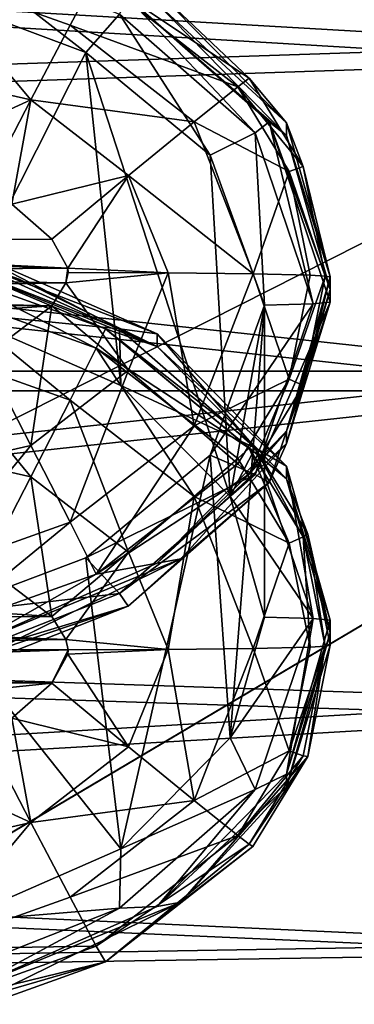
# Model space of a CAD drawing. Header units: metres. Extents: x 0 to 1004, y -708 to 0.
# Tile 48 of 98: x 261 to 272, y -166 to -136. Entities that reach past the tile are written whole.
import ezdxf

# ---------------------------------------------------------------- set-up
doc = ezdxf.new("R2010")
doc.units = ezdxf.units.M

msp = doc.modelspace()

# ---------------------------------------------------------------- linework, layer by layer
at = {"layer": 'top0123411'}
for points in [[(263.378174, -136.82605, 1939.034546), (258.749573, -135.092896, 1939.004272), (259.290771, -133.653824, 1941.442505)], [(264.403503, -135.658524, 1941.477539), (263.378174, -136.82605, 1939.034546), (259.290771, -133.653824, 1941.442505)], [(258.468689, -134.422318, 1993.949341), (253.833511, -136.496506, 1995.7229), (261.692749, -138.275192, 1995.753906)], [(261.692749, -138.275192, 1995.753906), (262.891876, -135.996094, 1993.976807), (258.468689, -134.422318, 1993.949341)], [(262.891876, -135.996094, 1993.976807), (263.692291, -134.499985, 1991.3479), (258.468689, -134.422318, 1993.949341)], [(263.692291, -134.499985, 1991.3479), (262.891876, -135.996094, 1993.976807), (268.013916, -137.874268, 1991.40686)], [(268.361938, -137.610275, 1989.904541), (265.54953, -134.945114, 1988.300781), (263.692291, -134.499985, 1991.3479)], [(268.361938, -137.610275, 1989.904541), (263.692291, -134.499985, 1991.3479), (268.013916, -137.874268, 1991.40686)], [(259.353088, -144.761124, 1393.672974), (258.749573, -135.092896, 1939.004272), (263.378174, -136.82605, 1939.034546)], [(268.547058, -139.284683, 1941.540771), (264.403503, -135.658524, 1941.477539), (264.668091, -135.165466, 1944.297852)], [(268.975861, -138.946838, 1944.363892), (268.547058, -139.284683, 1941.540771), (264.668091, -135.165466, 1944.297852)], [(268.975861, -138.946838, 1944.363892), (264.668091, -135.165466, 1944.297852), (269.499969, -139.361633, 1966.374512)], [(264.668091, -135.165466, 1944.297852), (265.549072, -135.328751, 1966.304077), (269.499969, -139.361633, 1966.374512)], [(265.549072, -135.328751, 1966.304077), (265.54953, -134.945114, 1988.300781), (269.499969, -138.977524, 1988.371094)], [(269.499969, -138.977524, 1988.371094), (265.54953, -134.945114, 1988.300781), (268.361938, -137.610275, 1989.904541)], [(269.499969, -139.361633, 1966.374512), (265.549072, -135.328751, 1966.304077), (269.499969, -138.977524, 1988.371094)], [(267.171417, -139.964554, 1939.089355), (263.378174, -136.82605, 1939.034546), (264.403503, -135.658524, 1941.477539)], [(268.547058, -139.284683, 1941.540771), (267.171417, -139.964554, 1939.089355), (264.403503, -135.658524, 1941.477539)], [(266.679657, -138.941193, 1994.028198), (262.891876, -135.996094, 1993.976807), (261.692749, -138.275192, 1995.753906)], [(262.891876, -135.996094, 1993.976807), (266.679657, -138.941193, 1994.028198), (268.013916, -137.874268, 1991.40686)], [(253.833511, -136.496506, 1995.7229), (257.823792, -140.04335, 1996.390991), (261.692749, -138.275192, 1995.753906)], [(263.378174, -136.82605, 1939.034546), (264.440735, -146.988464, 1393.711914), (259.353088, -144.761124, 1393.672974)], [(267.171417, -139.964554, 1939.089355), (267.779144, -150.375717, 1393.770996), (263.378174, -136.82605, 1939.034546)], [(267.779144, -150.375717, 1393.770996), (264.440735, -146.988464, 1393.711914), (263.378174, -136.82605, 1939.034546)], [(266.679657, -138.941193, 1994.028198), (269.590302, -140.455444, 1991.451904), (268.013916, -137.874268, 1991.40686)], [(268.361938, -137.610275, 1989.904541), (268.013916, -137.874268, 1991.40686), (270.00943, -140.309464, 1989.95166)], [(268.013916, -137.874268, 1991.40686), (269.590302, -140.455444, 1991.451904), (270.00943, -140.309464, 1989.95166)], [(270.00943, -140.309464, 1989.95166), (269.499969, -138.977524, 1988.371094), (268.361938, -137.610275, 1989.904541)], [(257.823792, -140.04335, 1996.390991), (260.292236, -140.978745, 1996.407349), (261.692749, -138.275192, 1995.753906)], [(261.692749, -138.275192, 1995.753906), (260.292236, -140.978745, 1996.407349), (261.111847, -141.460876, 1996.415649)], [(261.692749, -138.275192, 1995.753906), (261.111847, -141.460876, 1996.415649), (264.680786, -140.577316, 1995.794189)], [(264.680786, -140.577316, 1995.794189), (266.679657, -138.941193, 1994.028198), (261.692749, -138.275192, 1995.753906)], [(268.490356, -143.580215, 1994.109253), (266.679657, -138.941193, 1994.028198), (264.680786, -140.577316, 1995.794189)], [(266.679657, -138.941193, 1994.028198), (268.490356, -143.580215, 1994.109253), (269.590302, -140.455444, 1991.451904)], [(270.316803, -144.496216, 1941.631836), (268.547058, -139.284683, 1941.540771), (268.975861, -138.946838, 1944.363892)], [(270.833527, -144.446854, 1944.459961), (270.316803, -144.496216, 1941.631836), (268.975861, -138.946838, 1944.363892)], [(270.833527, -144.446854, 1944.459961), (268.975861, -138.946838, 1944.363892), (270.833527, -144.062897, 1966.456543)], [(268.975861, -138.946838, 1944.363892), (269.499969, -139.361633, 1966.374512), (270.833527, -144.062897, 1966.456543)], [(269.499969, -139.361633, 1966.374512), (269.499969, -138.977524, 1988.371094), (270.833527, -143.67894, 1988.453247)], [(270.833527, -143.67894, 1988.453247), (269.499969, -138.977524, 1988.371094), (270.00943, -140.309464, 1989.95166)], [(268.833527, -144.5392, 1939.169189), (267.171417, -139.964554, 1939.089355), (268.547058, -139.284683, 1941.540771)], [(270.316803, -144.496216, 1941.631836), (268.833527, -144.5392, 1939.169189), (268.547058, -139.284683, 1941.540771)], [(270.833527, -144.062897, 1966.456543), (269.499969, -139.361633, 1966.374512), (270.833527, -143.67894, 1988.453247)], [(267.779144, -150.375717, 1393.770996), (267.171417, -139.964554, 1939.089355), (268.833527, -144.5392, 1939.169189)], [(261.111847, -141.460876, 1996.415649), (262.335114, -142.522507, 1996.434204), (264.680786, -140.577316, 1995.794189)], [(264.680786, -140.577316, 1995.794189), (262.335114, -142.522507, 1996.434204), (262.821289, -143.409302, 1996.449707)], [(265.888214, -143.549911, 1995.845947), (264.680786, -140.577316, 1995.794189), (262.821289, -143.409302, 1996.449707)], [(265.888214, -143.549911, 1995.845947), (268.490356, -143.580215, 1994.109253), (264.680786, -140.577316, 1995.794189)], [(268.490356, -143.580215, 1994.109253), (270.227356, -143.625641, 1991.507446), (269.590302, -140.455444, 1991.451904)], [(269.590302, -140.455444, 1991.451904), (270.680603, -143.651779, 1990.009644), (270.00943, -140.309464, 1989.95166)], [(269.590302, -140.455444, 1991.451904), (270.227356, -143.625641, 1991.507446), (270.680603, -143.651779, 1990.009644)], [(270.680603, -143.651779, 1990.009644), (270.833527, -143.67894, 1988.453247), (270.00943, -140.309464, 1989.95166)], [(262.335114, -142.522507, 1996.434204), (261.111847, -141.460876, 1996.415649), (245.319977, -142.536896, 1996.434448)], [(245.319977, -142.536896, 1996.434448), (245.045654, -142.921997, 1996.441162), (262.821289, -143.409302, 1996.449707)], [(262.335114, -142.522507, 1996.434204), (245.319977, -142.536896, 1996.434448), (262.821289, -143.409302, 1996.449707)], [(262.821289, -143.409302, 1996.449707), (245.045654, -142.921997, 1996.441162), (244.833511, -143.539322, 1996.452026)], [(259.865326, -142.920441, 1388.348511), (259.290771, -143.258636, 1391.183472), (264.403503, -145.263336, 1391.218384)], [(265.54953, -145.41655, 1388.39209), (259.864807, -143.226456, 1370.809204), (259.865326, -142.920441, 1388.348511)], [(265.54953, -145.41655, 1388.39209), (259.865326, -142.920441, 1388.348511), (264.403503, -145.263336, 1391.218384)], [(263.973511, -145.256058, 1344.38269), (259.003082, -143.479126, 1344.351563), (259.138092, -143.218079, 1361.047607)], [(263.973511, -145.256058, 1344.38269), (259.138092, -143.218079, 1361.047607), (265.549072, -145.800201, 1366.395508)], [(265.549072, -145.800201, 1366.395508), (259.138092, -143.218079, 1361.047607), (261.333527, -143.748184, 1366.359619)], [(264.403503, -145.263336, 1391.218384), (259.290771, -143.258636, 1391.183472), (259.353088, -144.761124, 1393.672974)], [(261.333527, -143.748184, 1366.359619), (259.864807, -143.226456, 1370.809204), (265.549072, -145.800201, 1366.395508)], [(259.864807, -143.226456, 1370.809204), (265.54953, -145.41655, 1388.39209), (265.549072, -145.800201, 1366.395508)], [(262.821289, -143.409302, 1996.449707), (244.833511, -143.539322, 1996.452026), (262.766571, -143.860794, 1996.457642)], [(262.766571, -143.860794, 1996.457642), (244.833511, -143.539322, 1996.452026), (245.045654, -144.156662, 1996.462769)], [(263.692291, -145.845947, 1341.338013), (258.842621, -144.117615, 1341.307861), (259.003082, -143.479126, 1344.351563)], [(263.973511, -145.256058, 1344.38269), (263.692291, -145.845947, 1341.338013), (259.003082, -143.479126, 1344.351563)], [(262.833527, -143.539322, 1996.452026), (262.821289, -143.409302, 1996.449707), (262.766571, -143.860794, 1996.457642)], [(265.888214, -143.549911, 1995.845947), (262.833527, -143.539322, 1996.452026), (262.766571, -143.860794, 1996.457642)], [(265.888214, -143.549911, 1995.845947), (262.766571, -143.860794, 1996.457642), (264.680786, -146.522491, 1995.897949)], [(262.833527, -143.539322, 1996.452026), (265.888214, -143.549911, 1995.845947), (262.821289, -143.409302, 1996.449707)], [(266.679657, -148.219254, 1994.190186), (265.888214, -143.549911, 1995.845947), (264.680786, -146.522491, 1995.897949)], [(268.490356, -143.580215, 1994.109253), (265.888214, -143.549911, 1995.845947), (266.679657, -148.219254, 1994.190186)], [(269.590302, -146.795837, 1991.5625), (268.490356, -143.580215, 1994.109253), (266.679657, -148.219254, 1994.190186)], [(269.590302, -146.795837, 1991.5625), (270.227356, -143.625641, 1991.507446), (268.490356, -143.580215, 1994.109253)], [(262.766571, -143.860794, 1996.457642), (245.045654, -144.156662, 1996.462769), (262.335114, -144.556137, 1996.469727)], [(264.680786, -146.522491, 1995.897949), (262.766571, -143.860794, 1996.457642), (262.335114, -144.556137, 1996.469727)], [(270.833527, -143.67894, 1988.453247), (269.499969, -148.380371, 1988.535278), (270.833527, -144.062897, 1966.456543)], [(269.499969, -148.380371, 1988.535278), (270.833527, -143.67894, 1988.453247), (270.00943, -146.99408, 1990.068359)], [(270.680603, -143.651779, 1990.009644), (270.227356, -143.625641, 1991.507446), (269.590302, -146.795837, 1991.5625)], [(270.00943, -146.99408, 1990.068359), (270.680603, -143.651779, 1990.009644), (269.590302, -146.795837, 1991.5625)], [(270.833527, -143.67894, 1988.453247), (270.680603, -143.651779, 1990.009644), (270.00943, -146.99408, 1990.068359)], [(245.045654, -144.156662, 1996.462769), (245.319977, -144.541763, 1996.469482), (262.335114, -144.556137, 1996.469727)], [(258.468689, -145.859116, 1338.735474), (258.842621, -144.117615, 1341.307861), (262.891876, -147.432892, 1338.762939)], [(258.842621, -144.117615, 1341.307861), (263.692291, -145.845947, 1341.338013), (262.891876, -147.432892, 1338.762939)], [(269.499969, -148.380371, 1988.535278), (269.499725, -148.764328, 1966.538574), (270.833527, -144.062897, 1966.456543)], [(270.833527, -144.062897, 1966.456543), (269.499725, -148.764328, 1966.538574), (270.833527, -144.446854, 1944.459961)], [(268.547058, -149.707748, 1941.722778), (267.171417, -149.113831, 1939.249023), (270.316803, -144.496216, 1941.631836)], [(267.171417, -149.113831, 1939.249023), (268.833527, -144.5392, 1939.169189), (270.316803, -144.496216, 1941.631836)], [(270.316803, -144.496216, 1941.631836), (270.833527, -144.446854, 1944.459961), (268.547058, -149.707748, 1941.722778)], [(270.833527, -144.446854, 1944.459961), (268.975861, -149.946869, 1944.555908), (268.547058, -149.707748, 1941.722778)], [(269.499725, -148.764328, 1966.538574), (268.975861, -149.946869, 1944.555908), (270.833527, -144.446854, 1944.459961)], [(262.335114, -144.556137, 1996.469727), (245.319977, -144.541763, 1996.469482), (246.555176, -145.617767, 1996.488281)], [(262.335114, -144.556137, 1996.469727), (246.555176, -145.617767, 1996.488281), (260.292236, -146.099915, 1996.496704)], [(264.403503, -145.263336, 1391.218384), (259.353088, -144.761124, 1393.672974), (264.440735, -146.988464, 1393.711914)], [(262.335114, -144.556137, 1996.469727), (260.292236, -146.099915, 1996.496704), (261.692749, -148.824615, 1995.93811)], [(264.680786, -146.522491, 1995.897949), (262.335114, -144.556137, 1996.469727), (261.692749, -148.824615, 1995.93811)], [(268.833527, -144.5392, 1939.169189), (267.171417, -149.113831, 1939.249023), (267.779205, -157.740265, 1393.899536)], [(268.833527, -154.058044, 1393.835327), (267.779144, -150.375717, 1393.770996), (268.833527, -144.5392, 1939.169189)], [(268.833527, -154.058044, 1393.835327), (268.833527, -144.5392, 1939.169189), (267.779205, -157.740265, 1393.899536)], [(268.361938, -148.903976, 1342.889038), (263.692291, -145.845947, 1341.338013), (263.973511, -145.256058, 1344.38269)], [(268.48056, -148.780334, 1344.444092), (268.361938, -148.903976, 1342.889038), (263.973511, -145.256058, 1344.38269)], [(268.48056, -148.780334, 1344.444092), (263.973511, -145.256058, 1344.38269), (269.499969, -149.833069, 1366.46582)], [(269.499969, -149.833069, 1366.46582), (263.973511, -145.256058, 1344.38269), (265.549072, -145.800201, 1366.395508)], [(265.54953, -145.41655, 1388.39209), (264.403503, -145.263336, 1391.218384), (268.547058, -148.889496, 1391.281738)], [(268.547058, -148.889496, 1391.281738), (264.403503, -145.263336, 1391.218384), (264.440735, -146.988464, 1393.711914)], [(265.549072, -145.800201, 1366.395508), (265.54953, -145.41655, 1388.39209), (269.499969, -149.448975, 1388.462524)], [(269.499969, -149.448975, 1388.462524), (265.54953, -145.41655, 1388.39209), (268.547058, -148.889496, 1391.281738)], [(253.833511, -147.993942, 1337.0354), (258.468689, -145.859116, 1338.735474), (261.692749, -149.772629, 1337.066406)], [(258.468689, -145.859116, 1338.735474), (262.891876, -147.432892, 1338.762939), (261.692749, -149.772629, 1337.066406)], [(263.692291, -145.845947, 1341.338013), (266.679657, -150.377991, 1338.814331), (262.891876, -147.432892, 1338.762939)], [(268.361938, -148.903976, 1342.889038), (268.013916, -149.22023, 1341.396851), (263.692291, -145.845947, 1341.338013)], [(268.013916, -149.22023, 1341.396851), (266.679657, -150.377991, 1338.814331), (263.692291, -145.845947, 1341.338013)], [(269.499969, -149.833069, 1366.46582), (265.549072, -145.800201, 1366.395508), (269.499969, -149.448975, 1388.462524)], [(261.692749, -148.824615, 1995.93811), (260.292236, -146.099915, 1996.496704), (253.833511, -150.603302, 1995.969116)], [(264.680786, -146.522491, 1995.897949), (261.692749, -148.824615, 1995.93811), (262.891876, -151.164352, 1994.241577)], [(266.679657, -148.219254, 1994.190186), (264.680786, -146.522491, 1995.897949), (262.891876, -151.164352, 1994.241577)], [(269.590302, -146.795837, 1991.5625), (266.679657, -148.219254, 1994.190186), (268.013916, -149.376999, 1991.607666)], [(269.590302, -146.795837, 1991.5625), (268.013916, -149.376999, 1991.607666), (268.361938, -149.693268, 1990.115479)], [(270.00943, -146.99408, 1990.068359), (269.590302, -146.795837, 1991.5625), (268.361938, -149.693268, 1990.115479)], [(268.547058, -148.889496, 1391.281738), (264.440735, -146.988464, 1393.711914), (267.779144, -150.375717, 1393.770996)], [(270.00943, -146.99408, 1990.068359), (268.361938, -149.693268, 1990.115479), (269.499969, -148.380371, 1988.535278)], [(262.891876, -147.432892, 1338.762939), (264.680786, -152.074753, 1337.106567), (261.692749, -149.772629, 1337.066406)], [(266.679657, -150.377991, 1338.814331), (264.680786, -152.074753, 1337.106567), (262.891876, -147.432892, 1338.762939)], [(261.692749, -149.772629, 1337.066406), (260.292236, -152.49733, 1336.507813), (253.833511, -147.993942, 1337.0354)], [(263.692291, -152.751297, 1991.666504), (266.679657, -148.219254, 1994.190186), (262.891876, -151.164352, 1994.241577)], [(266.679657, -148.219254, 1994.190186), (263.692291, -152.751297, 1991.666504), (268.013916, -149.376999, 1991.607666)], [(269.499969, -148.380371, 1988.535278), (265.54953, -152.412781, 1988.605713), (269.499725, -148.764328, 1966.538574)], [(269.499969, -148.380371, 1988.535278), (268.361938, -149.693268, 1990.115479), (265.54953, -152.412781, 1988.605713)], [(261.692749, -148.824615, 1995.93811), (253.833511, -150.603302, 1995.969116), (258.468689, -152.738113, 1994.269043)], [(262.891876, -151.164352, 1994.241577), (261.692749, -148.824615, 1995.93811), (258.468689, -152.738113, 1994.269043)], [(265.54953, -152.412781, 1988.605713), (266.274414, -152.283112, 1966.600098), (269.499725, -148.764328, 1966.538574)], [(269.499725, -148.764328, 1966.538574), (266.274414, -152.283112, 1966.600098), (268.975861, -149.946869, 1944.555908)], [(270.316803, -154.101028, 1391.372681), (268.547058, -148.889496, 1391.281738), (267.779144, -150.375717, 1393.770996)], [(269.590302, -151.801407, 1341.441895), (268.013916, -149.22023, 1341.396851), (268.361938, -148.903976, 1342.889038)], [(270.00943, -151.603165, 1342.936157), (268.361938, -148.903976, 1342.889038), (268.48056, -148.780334, 1344.444092)], [(270.00943, -151.603165, 1342.936157), (269.590302, -151.801407, 1341.441895), (268.361938, -148.903976, 1342.889038)], [(270.152985, -151.522873, 1344.492065), (270.00943, -151.603165, 1342.936157), (268.48056, -148.780334, 1344.444092)], [(270.152985, -151.522873, 1344.492065), (268.48056, -148.780334, 1344.444092), (269.499969, -149.833069, 1366.46582)], [(269.499969, -149.448975, 1388.462524), (268.547058, -148.889496, 1391.281738), (270.316803, -154.101028, 1391.372681)], [(263.378174, -152.25238, 1939.303833), (267.171417, -149.113831, 1939.249023), (268.547058, -149.707748, 1941.722778)], [(267.171417, -149.113831, 1939.249023), (263.378174, -152.25238, 1939.303833), (264.440704, -161.12767, 1393.95874)], [(267.779205, -157.740265, 1393.899536), (267.171417, -149.113831, 1939.249023), (264.440704, -161.12767, 1393.95874)], [(269.590302, -151.801407, 1341.441895), (266.679657, -150.377991, 1338.814331), (268.013916, -149.22023, 1341.396851)], [(268.013916, -149.376999, 1991.607666), (263.692291, -152.751297, 1991.666504), (268.361938, -149.693268, 1990.115479)], [(269.499969, -149.833069, 1366.46582), (269.499969, -149.448975, 1388.462524), (270.833527, -154.150391, 1388.544556)], [(270.833527, -154.150391, 1388.544556), (269.499969, -149.448975, 1388.462524), (270.316803, -154.101028, 1391.372681)], [(261.692749, -149.772629, 1337.066406), (262.335114, -154.041107, 1336.53479), (260.292236, -152.49733, 1336.507813)], [(264.680786, -152.074753, 1337.106567), (262.335114, -154.041107, 1336.53479), (261.692749, -149.772629, 1337.066406)], [(264.403503, -153.333908, 1941.786011), (263.378174, -152.25238, 1939.303833), (268.547058, -149.707748, 1941.722778)], [(268.361938, -149.693268, 1990.115479), (263.692291, -152.751297, 1991.666504), (265.54953, -152.412781, 1988.605713)], [(268.547058, -149.707748, 1941.722778), (268.975861, -149.946869, 1944.555908), (264.403503, -153.333908, 1941.786011)], [(270.833527, -154.534348, 1366.547974), (269.499969, -149.833069, 1366.46582), (270.833527, -154.150391, 1388.544556)], [(270.152985, -151.522873, 1344.492065), (269.499969, -149.833069, 1366.46582), (270.833527, -154.534348, 1366.547974)], [(268.975861, -149.946869, 1944.555908), (264.668091, -153.728241, 1944.621948), (264.403503, -153.333908, 1941.786011)], [(266.274414, -152.283112, 1966.600098), (264.668091, -153.728241, 1944.621948), (268.975861, -149.946869, 1944.555908)], [(265.888214, -155.047333, 1337.158569), (264.680786, -152.074753, 1337.106567), (266.679657, -150.377991, 1338.814331)], [(268.490356, -155.017014, 1338.895264), (265.888214, -155.047333, 1337.158569), (266.679657, -150.377991, 1338.814331)], [(268.490356, -155.017014, 1338.895264), (266.679657, -150.377991, 1338.814331), (269.590302, -151.801407, 1341.441895)], [(267.779144, -150.375717, 1393.770996), (268.833527, -154.058044, 1393.835327), (270.316803, -154.101028, 1391.372681)], [(258.842621, -154.47963, 1991.696655), (262.891876, -151.164352, 1994.241577), (258.468689, -152.738113, 1994.269043)], [(258.842621, -154.47963, 1991.696655), (263.692291, -152.751297, 1991.666504), (262.891876, -151.164352, 1994.241577)], [(270.227356, -154.971603, 1341.49707), (269.590302, -151.801407, 1341.441895), (270.00943, -151.603165, 1342.936157)], [(270.680603, -154.945465, 1342.994873), (270.00943, -151.603165, 1342.936157), (270.152985, -151.522873, 1344.492065)], [(270.680603, -154.945465, 1342.994873), (270.227356, -154.971603, 1341.49707), (270.00943, -151.603165, 1342.936157)], [(270.833527, -154.918289, 1344.55127), (270.680603, -154.945465, 1342.994873), (270.152985, -151.522873, 1344.492065)], [(270.833527, -154.918289, 1344.55127), (270.152985, -151.522873, 1344.492065), (270.833527, -154.534348, 1366.547974)], [(270.227356, -154.971603, 1341.49707), (268.490356, -155.017014, 1338.895264), (269.590302, -151.801407, 1341.441895)], [(258.749542, -153.985458, 1939.334106), (263.378174, -152.25238, 1939.303833), (264.403503, -153.333908, 1941.786011)], [(264.440704, -161.12767, 1393.95874), (263.378174, -152.25238, 1939.303833), (258.749542, -153.985458, 1939.334106)], [(265.54953, -152.412781, 1988.605713), (259.865326, -154.908905, 1988.64917), (266.274414, -152.283112, 1966.600098)], [(259.865326, -154.908905, 1988.64917), (260.501801, -155.114548, 1966.649414), (266.274414, -152.283112, 1966.600098)], [(266.274414, -152.283112, 1966.600098), (260.501801, -155.114548, 1966.649414), (264.668091, -153.728241, 1944.621948)], [(262.766571, -154.73645, 1336.546875), (262.335114, -154.041107, 1336.53479), (264.680786, -152.074753, 1337.106567)], [(262.766571, -154.73645, 1336.546875), (264.680786, -152.074753, 1337.106567), (265.888214, -155.047333, 1337.158569)], [(262.335114, -154.041107, 1336.53479), (246.555176, -152.979477, 1336.516235), (260.292236, -152.49733, 1336.507813)], [(265.54953, -152.412781, 1988.605713), (263.692291, -152.751297, 1991.666504), (259.865326, -154.908905, 1988.64917)], [(263.692291, -152.751297, 1991.666504), (258.842621, -154.47963, 1991.696655), (259.865326, -154.908905, 1988.64917)], [(245.319977, -154.055481, 1336.535034), (246.555176, -152.979477, 1336.516235), (262.335114, -154.041107, 1336.53479)], [(259.290771, -155.338608, 1941.821045), (258.749542, -153.985458, 1939.334106), (264.403503, -153.333908, 1941.786011)], [(264.403503, -153.333908, 1941.786011), (264.668091, -153.728241, 1944.621948), (259.290771, -155.338608, 1941.821045)], [(264.668091, -153.728241, 1944.621948), (259.448853, -155.782379, 1944.657715), (259.290771, -155.338608, 1941.821045)], [(260.501801, -155.114548, 1966.649414), (259.448853, -155.782379, 1944.657715), (264.668091, -153.728241, 1944.621948)], [(262.766571, -154.73645, 1336.546875), (245.045654, -154.440582, 1336.541748), (245.319977, -154.055481, 1336.535034)], [(262.766571, -154.73645, 1336.546875), (245.319977, -154.055481, 1336.535034), (262.335114, -154.041107, 1336.53479)], [(264.440704, -161.12767, 1393.95874), (258.749542, -153.985458, 1939.334106), (259.35321, -163.354965, 1393.997559)], [(268.833527, -154.058044, 1393.835327), (267.779205, -157.740265, 1393.899536), (270.316803, -154.101028, 1391.372681)], [(267.779205, -157.740265, 1393.899536), (268.547058, -159.312546, 1391.463623), (270.316803, -154.101028, 1391.372681)], [(270.316803, -154.101028, 1391.372681), (268.547058, -159.312546, 1391.463623), (269.499969, -158.851807, 1388.626709)], [(270.833527, -154.150391, 1388.544556), (270.316803, -154.101028, 1391.372681), (269.499969, -158.851807, 1388.626709)], [(270.833527, -154.150391, 1388.544556), (269.499969, -158.851807, 1388.626709), (270.833527, -154.534348, 1366.547974)], [(244.833511, -155.057907, 1336.55249), (245.045654, -154.440582, 1336.541748), (262.766571, -154.73645, 1336.546875)], [(269.499969, -158.851807, 1388.626709), (269.499725, -159.235764, 1366.630005), (270.833527, -154.534348, 1366.547974)], [(270.833527, -154.534348, 1366.547974), (269.499725, -159.235764, 1366.630005), (270.833527, -154.918289, 1344.55127)], [(262.833527, -155.057907, 1336.55249), (244.833511, -155.057907, 1336.55249), (262.766571, -154.73645, 1336.546875)], [(262.833527, -155.057907, 1336.55249), (262.766571, -154.73645, 1336.546875), (265.888214, -155.047333, 1337.158569)], [(265.888214, -155.047333, 1337.158569), (268.490356, -155.017014, 1338.895264), (266.679657, -159.656052, 1338.976196)], [(266.679657, -159.656052, 1338.976196), (268.490356, -155.017014, 1338.895264), (269.590302, -158.1418, 1341.552612)], [(268.490356, -155.017014, 1338.895264), (270.227356, -154.971603, 1341.49707), (269.590302, -158.1418, 1341.552612)], [(269.499725, -159.235764, 1366.630005), (270.152985, -158.313721, 1344.610596), (270.833527, -154.918289, 1344.55127)], [(270.680603, -154.945465, 1342.994873), (270.00943, -158.287781, 1343.052856), (269.590302, -158.1418, 1341.552612)], [(269.590302, -158.1418, 1341.552612), (270.227356, -154.971603, 1341.49707), (270.680603, -154.945465, 1342.994873)], [(270.152985, -158.313721, 1344.610596), (270.00943, -158.287781, 1343.052856), (270.680603, -154.945465, 1342.994873)], [(270.833527, -154.918289, 1344.55127), (270.152985, -158.313721, 1344.610596), (270.680603, -154.945465, 1342.994873)], [(262.833527, -155.057907, 1336.55249), (245.045654, -155.675247, 1336.563232), (244.833511, -155.057907, 1336.55249)], [(262.335114, -156.074722, 1336.570313), (245.045654, -155.675247, 1336.563232), (262.833527, -155.057907, 1336.55249)], [(262.821289, -155.187927, 1336.55481), (262.335114, -156.074722, 1336.570313), (262.833527, -155.057907, 1336.55249)], [(264.680786, -158.019913, 1337.210327), (262.335114, -156.074722, 1336.570313), (262.821289, -155.187927, 1336.55481)], [(262.833527, -155.057907, 1336.55249), (265.888214, -155.047333, 1337.158569), (262.821289, -155.187927, 1336.55481)], [(265.888214, -155.047333, 1337.158569), (264.680786, -158.019913, 1337.210327), (262.821289, -155.187927, 1336.55481)], [(264.680786, -158.019913, 1337.210327), (265.888214, -155.047333, 1337.158569), (266.679657, -159.656052, 1338.976196)], [(262.335114, -156.074722, 1336.570313), (245.319977, -156.060349, 1336.569946), (245.045654, -155.675247, 1336.563232)], [(247.374786, -157.6185, 1336.597168), (245.319977, -156.060349, 1336.569946), (262.335114, -156.074722, 1336.570313)], [(261.111847, -157.136353, 1336.588745), (247.374786, -157.6185, 1336.597168), (262.335114, -156.074722, 1336.570313)], [(261.111847, -157.136353, 1336.588745), (262.335114, -156.074722, 1336.570313), (264.680786, -158.019913, 1337.210327)], [(260.292236, -157.6185, 1336.597168), (261.111847, -157.136353, 1336.588745), (261.692749, -160.322052, 1337.250488)], [(261.692749, -160.322052, 1337.250488), (261.111847, -157.136353, 1336.588745), (264.680786, -158.019913, 1337.210327)], [(257.823792, -158.553894, 1336.613525), (260.292236, -157.6185, 1336.597168), (261.692749, -160.322052, 1337.250488)], [(261.692749, -160.322052, 1337.250488), (264.680786, -158.019913, 1337.210327), (266.679657, -159.656052, 1338.976196)], [(267.779205, -157.740265, 1393.899536), (264.440704, -161.12767, 1393.95874), (268.547058, -159.312546, 1391.463623)], [(269.499725, -159.235764, 1366.630005), (266.274414, -162.754562, 1366.691406), (270.152985, -158.313721, 1344.610596)], [(266.274414, -162.754562, 1366.691406), (268.48056, -161.056259, 1344.658447), (270.152985, -158.313721, 1344.610596)], [(269.590302, -158.1418, 1341.552612), (268.013916, -160.722977, 1341.597656), (266.679657, -159.656052, 1338.976196)], [(270.00943, -158.287781, 1343.052856), (268.013916, -160.722977, 1341.597656), (269.590302, -158.1418, 1341.552612)], [(268.361938, -160.986969, 1343.099976), (268.013916, -160.722977, 1341.597656), (270.00943, -158.287781, 1343.052856)], [(270.00943, -158.287781, 1343.052856), (270.152985, -158.313721, 1344.610596), (268.361938, -160.986969, 1343.099976)], [(270.152985, -158.313721, 1344.610596), (268.48056, -161.056259, 1344.658447), (268.361938, -160.986969, 1343.099976)], [(257.823792, -158.553894, 1336.613525), (261.692749, -160.322052, 1337.250488), (253.833511, -162.100739, 1337.281616)], [(269.499969, -158.851807, 1388.626709), (265.54953, -162.884232, 1388.697021), (269.499725, -159.235764, 1366.630005)], [(269.499969, -158.851807, 1388.626709), (268.547058, -159.312546, 1391.463623), (265.54953, -162.884232, 1388.697021)], [(265.54953, -162.884232, 1388.697021), (266.274414, -162.754562, 1366.691406), (269.499725, -159.235764, 1366.630005)], [(268.547058, -159.312546, 1391.463623), (264.403503, -162.938721, 1391.526978), (265.54953, -162.884232, 1388.697021)], [(264.440704, -161.12767, 1393.95874), (264.403503, -162.938721, 1391.526978), (268.547058, -159.312546, 1391.463623)], [(266.679657, -159.656052, 1338.976196), (262.891876, -162.601151, 1339.02771), (261.692749, -160.322052, 1337.250488)], [(268.013916, -160.722977, 1341.597656), (262.891876, -162.601151, 1339.02771), (266.679657, -159.656052, 1338.976196)], [(261.692749, -160.322052, 1337.250488), (258.468689, -164.174927, 1339.055176), (253.833511, -162.100739, 1337.281616)], [(262.891876, -162.601151, 1339.02771), (258.468689, -164.174927, 1339.055176), (261.692749, -160.322052, 1337.250488)], [(268.013916, -160.722977, 1341.597656), (263.692291, -164.09726, 1341.656616), (262.891876, -162.601151, 1339.02771)], [(263.692291, -164.09726, 1341.656616), (268.013916, -160.722977, 1341.597656), (268.361938, -160.986969, 1343.099976)], [(263.973511, -164.580521, 1344.719971), (263.692291, -164.09726, 1341.656616), (268.361938, -160.986969, 1343.099976)], [(268.361938, -160.986969, 1343.099976), (268.48056, -161.056259, 1344.658447), (263.973511, -164.580521, 1344.719971)], [(264.440704, -161.12767, 1393.95874), (259.35321, -163.354965, 1393.997559), (264.403503, -162.938721, 1391.526978)], [(268.48056, -161.056259, 1344.658447), (266.274414, -162.754562, 1366.691406), (263.973511, -164.580521, 1344.719971)], [(263.692291, -164.09726, 1341.656616), (258.468689, -164.174927, 1339.055176), (262.891876, -162.601151, 1339.02771)], [(265.54953, -162.884232, 1388.697021), (259.865326, -165.380341, 1388.740601), (266.274414, -162.754562, 1366.691406)], [(259.865326, -165.380341, 1388.740601), (260.501801, -165.585983, 1366.740845), (266.274414, -162.754562, 1366.691406)], [(266.274414, -162.754562, 1366.691406), (260.501801, -165.585983, 1366.740845), (263.973511, -164.580521, 1344.719971)], [(264.403503, -162.938721, 1391.526978), (259.290771, -164.943405, 1391.56189), (259.865326, -165.380341, 1388.740601)], [(259.35321, -163.354965, 1393.997559), (259.290771, -164.943405, 1391.56189), (264.403503, -162.938721, 1391.526978)], [(265.54953, -162.884232, 1388.697021), (264.403503, -162.938721, 1391.526978), (259.865326, -165.380341, 1388.740601)], [(263.692291, -164.09726, 1341.656616), (258.842621, -165.825592, 1341.686768), (258.468689, -164.174927, 1339.055176)], [(258.842621, -165.825592, 1341.686768), (263.692291, -164.09726, 1341.656616), (263.973511, -164.580521, 1344.719971)], [(259.003082, -166.357468, 1344.750977), (258.842621, -165.825592, 1341.686768), (263.973511, -164.580521, 1344.719971)], [(263.973511, -164.580521, 1344.719971), (260.501801, -165.585983, 1366.740845), (259.003082, -166.357468, 1344.750977)]]:
    msp.add_3dface(points, dxfattribs=at)
at = {"layer": 'top0123418'}
for points in [[(208.330994, -132.501816, 1820.408325), (278.833527, -136.59552, 1823.648804), (278.833527, -129.386108, 1816.218872)], [(278.833527, -129.687378, 1796.221191), (278.833527, -137.117325, 1789.011719), (208.330994, -132.927811, 1792.127441)], [(208.330994, -132.501816, 1820.408325), (208.330994, -138.924194, 1824.841064), (278.833527, -136.59552, 1823.648804)], [(208.330994, -132.927811, 1792.127441), (278.833527, -137.117325, 1789.011719), (208.330994, -139.480835, 1787.890137)], [(208.330994, -138.924194, 1824.841064), (278.833527, -146.554016, 1826.478638), (278.833527, -136.59552, 1823.648804)], [(278.833527, -137.117325, 1789.011719), (278.833527, -147.156555, 1786.483154), (208.330994, -139.480835, 1787.890137)], [(208.330994, -138.924194, 1824.841064), (208.330994, -146.554031, 1826.478638), (278.833527, -146.554016, 1826.478638)], [(208.330994, -139.480835, 1787.890137), (278.833527, -147.156555, 1786.483154), (208.330994, -147.156555, 1786.483276)], [(208.330994, -146.554031, 1826.478638), (208.330994, -154.229721, 1825.071655), (278.833527, -146.554016, 1826.478638)], [(278.833527, -146.554016, 1826.478638), (208.330994, -154.229721, 1825.071655), (278.833527, -156.593246, 1823.950073)], [(278.833527, -147.156555, 1786.483154), (208.330994, -154.786392, 1788.120728), (208.330994, -147.156555, 1786.483276)], [(278.833527, -147.156555, 1786.483154), (278.833527, -157.115051, 1789.312988), (208.330994, -154.786392, 1788.120728)], [(208.330994, -154.229721, 1825.071655), (208.330994, -160.782745, 1820.834473), (278.833527, -156.593246, 1823.950073)], [(278.833527, -157.115051, 1789.312988), (208.330994, -161.208817, 1792.553467), (208.330994, -154.786392, 1788.120728)], [(278.833527, -156.593246, 1823.950073), (208.330994, -160.782745, 1820.834473), (278.833527, -164.023193, 1816.740723)], [(278.833527, -157.115051, 1789.312988), (278.833527, -164.324463, 1796.74292), (208.330994, -161.208817, 1792.553467)], [(208.330994, -160.782745, 1820.834473), (208.330994, -165.215439, 1814.411987), (278.833527, -164.023193, 1816.740723)], [(278.833527, -164.324463, 1796.74292), (208.330994, -165.44603, 1799.106445), (208.330994, -161.208817, 1792.553467)], [(278.833527, -164.023193, 1816.740723), (208.330994, -165.215439, 1814.411987), (278.833527, -166.853012, 1806.782227)], [(278.833527, -164.324463, 1796.74292), (278.833527, -166.853012, 1806.782227), (208.330994, -165.44603, 1799.106445)], [(208.330994, -165.215439, 1814.411987), (208.330994, -166.853012, 1806.782227), (278.833527, -166.853012, 1806.782227)], [(278.833527, -166.853012, 1806.782227), (208.330994, -166.853012, 1806.782227), (208.330994, -165.44603, 1799.106445)]]:
    msp.add_3dface(points, dxfattribs=at)
at = {"layer": 'top0123459'}
for points in [[(994.049377, -10, 90), (217.024673, -653.266907, 90), (10, -10, 90)], [(787.024658, -653.266907, 90), (217.024673, -653.266907, 90), (994.049377, -10, 90)], [(214.452957, -67.146965, 117.166069), (67.721138, -157.298203, 115.592468), (262.337708, -69.780937, 117.120087)], [(67.721138, -157.298203, 115.592468), (64.753654, -187.940216, 115.05761), (262.337708, -69.780937, 117.120087)], [(262.337708, -69.780937, 117.120087), (64.753654, -187.940216, 115.05761), (310.246368, -71.936363, 117.082466)], [(64.753654, -187.940216, 115.05761), (358.174194, -73.613029, 117.0532), (310.246368, -71.936363, 117.082466)], [(64.753654, -187.940216, 115.05761), (62.34153, -218.630936, 114.521904), (358.174194, -73.613029, 117.0532)], [(62.34153, -218.630936, 114.521904), (406.116364, -74.810768, 117.032295), (358.174194, -73.613029, 117.0532)], [(60.485558, -249.360291, 113.985519), (59.186348, -280.118225, 113.448639), (406.116364, -74.810768, 117.032295)], [(406.116364, -74.810768, 117.032295), (59.186348, -280.118225, 113.448639), (489.911316, -508.234344, 109.46685)], [(62.34153, -218.630936, 114.521904), (60.485558, -249.360291, 113.985519), (406.116364, -74.810768, 117.032295)]]:
    msp.add_3dface(points, dxfattribs=at)

doc.saveas('drawing.dxf')
